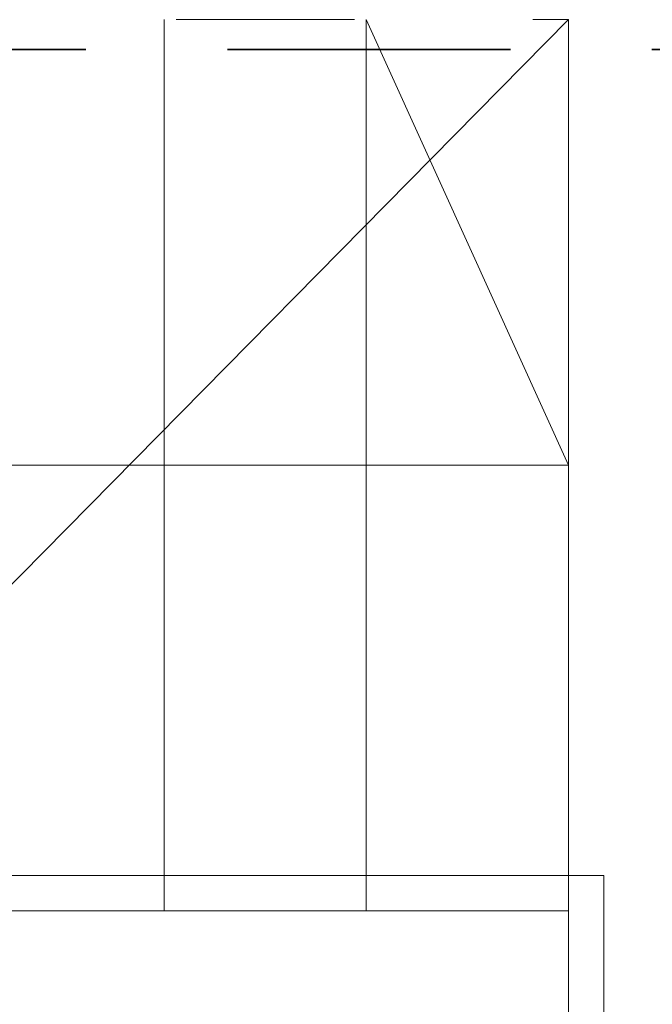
# Model space of a CAD drawing. Header units: centimetres. Extents: x -1631 to 21770, y -8842 to 3590.
# Tile 68 of 142: x -834 to -727, y 1668 to 1833. Entities that reach past the tile are written whole.
import ezdxf

# ---------------------------------------------------------------- set-up
doc = ezdxf.new("R2010")
doc.units = ezdxf.units.CM
doc.linetypes.add('Dash', pattern=[60, 30, -30])
doc.linetypes.add('Hidden', pattern=[71.4375, 47.625, -23.8125])
for name, color, linetype, lineweight in [('A-AREA', 32, 'Continuous', 13), ('A-DETL', 90, 'Continuous', 9), ('A-DETL-THIN', 151, 'Continuous', 9), ('A-FLOR', 192, 'Continuous', 13), ('S-STRS', 31, 'Continuous', 13), ('S-STRS-MBND', 31, 'Continuous', 13)]:
    doc.layers.add(name, color=color, linetype=linetype, lineweight=lineweight)

msp = doc.modelspace()

# ---------------------------------------------------------------- linework, layer by layer
at = {"layer": 'A-AREA', "lineweight": 9}
msp.add_line((-1037.41, 1533.33), (-741.62, 1833.33), dxfattribs=at)
at = {"layer": 'A-DETL', "linetype": 'Hidden', "lineweight": 35}
msp.add_line((-1227.62, 1828.33), (-576.62, 1828.33), dxfattribs=at)
at = {"layer": 'A-DETL-THIN'}
for p, q in [((-775.62, 1833.33), (-741.62, 1758.33)), ((-1047.62, 1758.33), (-741.62, 1758.33)), ((-741.62, 1758.33), (-775.62, 1758.33)), ((-1053.62, 1689.33), (-735.62, 1689.33)), ((-735.62, 1689.33), (-735.62, 1527.33)), ((-1047.62, 1683.33), (-741.62, 1683.33)), ((-741.62, 1683.33), (-741.62, 1533.33)), ((-741.62, 1683.33), (-741.62, 1533.33))]:
    msp.add_line(p, q, dxfattribs=at)
at = {"layer": 'A-FLOR', "lineweight": 9}
msp.add_line((-741.62, 1833.33), (-741.62, 1533.33), dxfattribs=at)
at = {"layer": 'S-STRS', "lineweight": 9}
for p, q in [((-809.62, 1833.33), (-809.62, 1683.33)), ((-809.62, 1833.33), (-809.62, 1683.33)), ((-775.62, 1833.33), (-775.62, 1683.33)), ((-775.62, 1833.33), (-775.62, 1683.33)), ((-741.62, 1833.33), (-741.62, 1683.33)), ((-843.62, 1683.33), (-809.62, 1683.33)), ((-809.62, 1683.33), (-775.62, 1683.33)), ((-775.62, 1683.33), (-741.62, 1683.33))]:
    msp.add_line(p, q, dxfattribs=at)
at = {"layer": 'S-STRS-MBND', "linetype": 'Dash', "lineweight": 9}
for p, q in [((-1047.62, 1833.33), (-741.62, 1833.33)), ((-809.62, 1833.33), (-809.62, 1683.33)), ((-809.62, 1833.33), (-809.62, 1683.33)), ((-775.62, 1833.33), (-775.62, 1683.33)), ((-775.62, 1833.33), (-775.62, 1683.33)), ((-741.62, 1833.33), (-741.62, 1683.33)), ((-1047.62, 1683.33), (-741.62, 1683.33))]:
    msp.add_line(p, q, dxfattribs=at)

doc.saveas('drawing.dxf')
